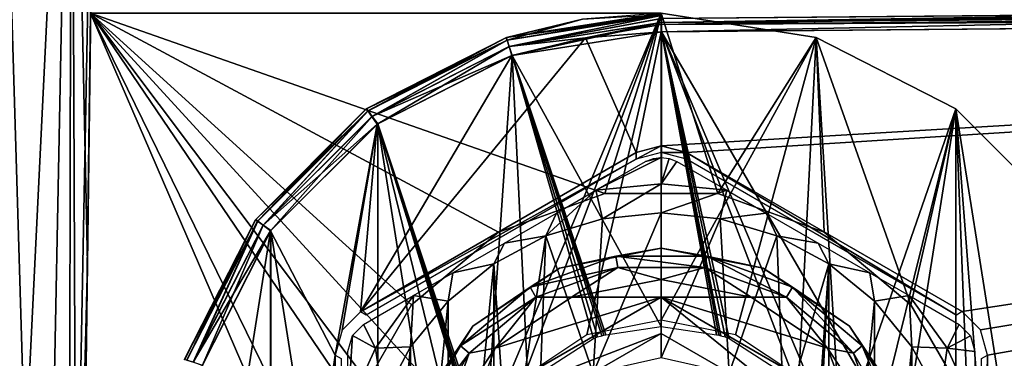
# Model space of a CAD drawing. Header units: millimetres. Extents: x -55 to 125, y -37 to 29.
# Tile 41 of 74: x 53.76 to 69.47, y -1.51 to 3.89. Entities that reach past the tile are written whole.
import ezdxf

# ---------------------------------------------------------------- set-up
doc = ezdxf.new("R2010")
doc.units = ezdxf.units.MM
doc.header["$LTSCALE"] = 33.374815
for name, color, linetype in [('12', 7, 'CONTINUOUS'), ('13', 7, 'CONTINUOUS'), ('133', 7, 'CONTINUOUS'), ('134', 7, 'CONTINUOUS'), ('14', 7, 'CONTINUOUS'), ('16', 7, 'CONTINUOUS'), ('228', 7, 'CONTINUOUS'), ('23', 7, 'CONTINUOUS'), ('230', 7, 'CONTINUOUS'), ('231', 7, 'CONTINUOUS'), ('24', 7, 'CONTINUOUS'), ('247', 7, 'CONTINUOUS'), ('248', 7, 'CONTINUOUS'), ('25', 7, 'CONTINUOUS'), ('252', 7, 'CONTINUOUS'), ('254', 7, 'CONTINUOUS'), ('256', 7, 'CONTINUOUS'), ('257', 7, 'CONTINUOUS'), ('264', 7, 'CONTINUOUS'), ('265', 7, 'CONTINUOUS'), ('267', 7, 'CONTINUOUS'), ('268', 7, 'CONTINUOUS'), ('269', 7, 'CONTINUOUS'), ('71', 7, 'CONTINUOUS'), ('73', 7, 'CONTINUOUS'), ('82', 7, 'CONTINUOUS'), ('85', 7, 'CONTINUOUS'), ('86', 7, 'CONTINUOUS'), ('87', 7, 'CONTINUOUS'), ('89', 7, 'CONTINUOUS')]:
    doc.layers.add(name, color=color, linetype=linetype)

msp = doc.modelspace()

# ---------------------------------------------------------------- linework, layer by layer
at = {"layer": '12', "color": 250, "linetype": 'Continuous', "true_color": 0x2f3335}
for points in [[(54.686, -12), (54.895, 4), (60.9, -4), (54.686, -12)], [(54.895, 4), (64, 4), (61.136, -2.814), (54.895, 4)], [(60.9, -4), (54.895, 4), (61.136, -2.814), (60.9, -4)], [(61.136, -2.814), (64, 4), (61.808, -1.808), (61.136, -2.814)], [(61.808, -1.808), (64, 4), (62.814, -1.136), (61.808, -1.808)], [(62.814, -1.136), (64, 4), (64, -0.9), (62.814, -1.136)], [(64, 4), (66.472, 3.608), (64, -0.9), (64, 4)], [(64, -0.9), (66.472, 3.608), (65.186, -1.136), (64, -0.9)], [(65.186, -1.136), (66.472, 3.608), (66.192, -1.808), (65.186, -1.136)], [(66.192, -1.808), (66.472, 3.608), (66.864, -2.814), (66.192, -1.808)], [(66.472, 3.608), (68.702, 2.472), (66.864, -2.814), (66.472, 3.608)], [(68.702, -10.472), (66.472, -11.608), (68.702, 2.472), (68.702, -10.472)], [(68.702, 2.472), (66.472, -11.608), (67.1, -4), (68.702, 2.472)], [(66.864, -2.814), (68.702, 2.472), (67.1, -4), (66.864, -2.814)], [(70.472, 0.702), (68.702, -10.472), (68.702, 2.472), (70.472, 0.702)], [(70.472, -8.702), (68.702, -10.472), (70.472, 0.702), (70.472, -8.702)]]:
    msp.add_3dface(points, dxfattribs=at)
at = {"layer": '13', "color": 250, "linetype": 'Continuous', "true_color": 0x2f3335}
for points in [[(54.895, 4, 13), (54.686, -12, 13), (59.114, -5.779, 13), (54.895, 4, 13)], [(60.017, -0.658, 13), (54.895, 4, 13), (59.114, -2.221, 13), (60.017, -0.658, 13)], [(64, 4, 13), (54.895, 4, 13), (63.097, 1.121, 13), (64, 4, 13)], [(58.8, -4, 13), (54.895, 4, 13), (59.114, -5.779, 13), (58.8, -4, 13)], [(54.895, 4, 13), (58.8, -4, 13), (59.114, -2.221, 13), (54.895, 4, 13)], [(63.097, 1.121, 13), (54.895, 4, 13), (61.4, 0.503, 13), (63.097, 1.121, 13)], [(61.4, 0.503, 13), (54.895, 4, 13), (60.017, -0.658, 13), (61.4, 0.503, 13)], [(64.903, 1.121, 13), (64, 4, 13), (63.097, 1.121, 13), (64.903, 1.121, 13)], [(66.472, 3.608, 13), (64, 4, 13), (64.903, 1.121, 13), (66.472, 3.608, 13)], [(66.6, 0.503, 13), (66.472, 3.608, 13), (64.903, 1.121, 13), (66.6, 0.503, 13)], [(67.983, -0.658, 13), (66.472, 3.608, 13), (66.6, 0.503, 13), (67.983, -0.658, 13)], [(68.702, 2.472, 13), (66.472, 3.608, 13), (67.983, -0.658, 13), (68.702, 2.472, 13)], [(68.886, -2.221, 13), (68.702, 2.472, 13), (67.983, -0.658, 13), (68.886, -2.221, 13)], [(70.472, -8.702, 13), (68.702, 2.472, 13), (69.2, -4, 13), (70.472, -8.702, 13)], [(70.472, 0.702, 13), (68.702, 2.472, 13), (70.472, -8.702, 13), (70.472, 0.702, 13)], [(69.2, -4, 13), (68.702, 2.472, 13), (68.886, -2.221, 13), (69.2, -4, 13)]]:
    msp.add_3dface(points, dxfattribs=at)
at = {"layer": '133', "color": 250, "linetype": 'Continuous', "true_color": 0x2f3335}
for points in [[(63.998, 3.912, -12.598), (100, 4.226, -12.912), (63.998, 3.85, -12.646), (63.998, 3.912, -12.598)], [(100, 4.226, -12.912), (100, 4.129, -12.977), (63.998, 3.85, -12.646), (100, 4.226, -12.912)], [(63.998, 3.85, -12.646), (100, 4.129, -12.977), (63.998, 3.815, -12.663), (63.998, 3.85, -12.646)], [(100, 4.129, -12.977), (100, 4.014, -13), (63.998, 3.815, -12.663), (100, 4.129, -12.977)], [(100, 4.014, -13), (63.999, 3.7, -12.686), (63.998, 3.815, -12.663), (100, 4.014, -13)]]:
    msp.add_3dface(points, dxfattribs=at)
at = {"layer": '134', "color": 250, "linetype": 'Continuous', "true_color": 0x2f3335}
for points in [[(62.742, 3.901, -12.375), (63.999, 3.977, -12.501), (61.539, 3.57, -12.514), (62.742, 3.901, -12.375)], [(63.999, 3.977, -12.501), (63.999, 3.96, -12.536), (61.539, 3.57, -12.514), (63.999, 3.977, -12.501)], [(63.999, 3.96, -12.536), (61.572, 3.466, -12.624), (61.539, 3.57, -12.514), (63.999, 3.96, -12.536)], [(63.999, 3.96, -12.536), (63.998, 3.912, -12.598), (61.572, 3.466, -12.624), (63.999, 3.96, -12.536)], [(61.522, 3.606, -12.365), (62.742, 3.901, -12.375), (61.539, 3.57, -12.514), (61.522, 3.606, -12.365)], [(63.998, 3.912, -12.598), (63.998, 3.85, -12.646), (61.572, 3.466, -12.624), (63.998, 3.912, -12.598)], [(63.998, 3.85, -12.646), (62.788, 3.604, -12.675), (61.572, 3.466, -12.624), (63.998, 3.85, -12.646)], [(62.788, 3.604, -12.675), (63.998, 3.85, -12.646), (63.998, 3.815, -12.663), (62.788, 3.604, -12.675)], [(63.999, 3.7, -12.686), (62.788, 3.604, -12.675), (63.998, 3.815, -12.663), (63.999, 3.7, -12.686)], [(59.293, 2.469, -12.346), (61.522, 3.606, -12.365), (59.32, 2.44, -12.495), (59.293, 2.469, -12.346)], [(61.522, 3.606, -12.365), (61.539, 3.57, -12.514), (59.32, 2.44, -12.495), (61.522, 3.606, -12.365)], [(61.539, 3.57, -12.514), (59.384, 2.351, -12.605), (59.32, 2.44, -12.495), (61.539, 3.57, -12.514)], [(61.572, 3.466, -12.624), (59.384, 2.351, -12.605), (61.539, 3.57, -12.514), (61.572, 3.466, -12.624)], [(61.572, 3.466, -12.624), (61.613, 3.321, -12.665), (59.384, 2.351, -12.605), (61.572, 3.466, -12.624)], [(62.788, 3.604, -12.675), (61.613, 3.321, -12.665), (61.572, 3.466, -12.624), (62.788, 3.604, -12.675)], [(61.613, 3.321, -12.665), (59.467, 2.227, -12.646), (59.384, 2.351, -12.605), (61.613, 3.321, -12.665)], [(57.525, 0.698, -12.331), (59.293, 2.469, -12.346), (57.559, 0.679, -12.479), (57.525, 0.698, -12.331)], [(59.293, 2.469, -12.346), (59.32, 2.44, -12.495), (57.559, 0.679, -12.479), (59.293, 2.469, -12.346)], [(59.32, 2.44, -12.495), (57.647, 0.614, -12.59), (57.559, 0.679, -12.479), (59.32, 2.44, -12.495)], [(59.384, 2.351, -12.605), (57.647, 0.614, -12.59), (59.32, 2.44, -12.495), (59.384, 2.351, -12.605)], [(59.384, 2.351, -12.605), (59.467, 2.227, -12.646), (57.647, 0.614, -12.59), (59.384, 2.351, -12.605)], [(59.467, 2.227, -12.646), (57.765, 0.522, -12.631), (57.647, 0.614, -12.59), (59.467, 2.227, -12.646)], [(56.39, -1.532, -12.322), (57.525, 0.698, -12.331), (56.428, -1.54, -12.47), (56.39, -1.532, -12.322)], [(57.525, 0.698, -12.331), (57.559, 0.679, -12.479), (56.428, -1.54, -12.47), (57.525, 0.698, -12.331)], [(57.559, 0.679, -12.479), (56.532, -1.574, -12.58), (56.428, -1.54, -12.47), (57.559, 0.679, -12.479)], [(57.647, 0.614, -12.59), (56.532, -1.574, -12.58), (57.559, 0.679, -12.479), (57.647, 0.614, -12.59)], [(57.647, 0.614, -12.59), (57.765, 0.522, -12.631), (56.532, -1.574, -12.58), (57.647, 0.614, -12.59)], [(57.765, 0.522, -12.631), (56.673, -1.624, -12.622), (56.532, -1.574, -12.58), (57.765, 0.522, -12.631)]]:
    msp.add_3dface(points, dxfattribs=at)
at = {"layer": '14', "color": 250, "linetype": 'Continuous', "true_color": 0x2f3335}
for points in [[(64, 4), (64, 4, 13), (66.472, 3.608, 13), (64, 4)], [(66.472, 3.608), (64, 4), (66.472, 3.608, 13), (66.472, 3.608)], [(66.472, 3.608), (66.472, 3.608, 13), (68.702, 2.472, 13), (66.472, 3.608)], [(68.702, 2.472), (66.472, 3.608), (68.702, 2.472, 13), (68.702, 2.472)], [(68.702, 2.472), (68.702, 2.472, 13), (70.472, 0.702, 13), (68.702, 2.472)], [(70.472, 0.702), (68.702, 2.472), (70.472, 0.702, 13), (70.472, 0.702)]]:
    msp.add_3dface(points, dxfattribs=at)
at = {"layer": '16', "color": 250, "linetype": 'Continuous', "true_color": 0x2f3335}
for points in [[(63.097, 1.121, 6.75), (61.4, 0.503, 13), (61.4, 0.503, 6.75), (63.097, 1.121, 6.75)], [(63.097, 1.121, 13), (61.4, 0.503, 13), (63.097, 1.121, 6.75), (63.097, 1.121, 13)], [(64.903, 1.121, 6.75), (63.097, 1.121, 13), (63.097, 1.121, 6.75), (64.903, 1.121, 6.75)], [(64.903, 1.121, 13), (63.097, 1.121, 13), (64.903, 1.121, 6.75), (64.903, 1.121, 13)], [(66.6, 0.503, 6.75), (64.903, 1.121, 13), (64.903, 1.121, 6.75), (66.6, 0.503, 6.75)], [(66.6, 0.503, 13), (64.903, 1.121, 13), (66.6, 0.503, 6.75), (66.6, 0.503, 13)], [(61.4, 0.503, 6.75), (60.017, -0.658, 13), (60.017, -0.658, 6.75), (61.4, 0.503, 6.75)], [(61.4, 0.503, 13), (60.017, -0.658, 13), (61.4, 0.503, 6.75), (61.4, 0.503, 13)], [(67.983, -0.658, 6.75), (66.6, 0.503, 13), (66.6, 0.503, 6.75), (67.983, -0.658, 6.75)], [(67.983, -0.658, 13), (66.6, 0.503, 13), (67.983, -0.658, 6.75), (67.983, -0.658, 13)], [(60.017, -0.658, 6.75), (59.114, -2.221, 13), (59.114, -2.221, 6.75), (60.017, -0.658, 6.75)], [(60.017, -0.658, 13), (59.114, -2.221, 13), (60.017, -0.658, 6.75), (60.017, -0.658, 13)], [(68.886, -2.221, 6.75), (67.983, -0.658, 13), (67.983, -0.658, 6.75), (68.886, -2.221, 6.75)], [(68.886, -2.221, 13), (67.983, -0.658, 13), (68.886, -2.221, 6.75), (68.886, -2.221, 13)]]:
    msp.add_3dface(points, dxfattribs=at)
at = {"layer": '228', "color": 250, "linetype": 'Continuous', "true_color": 0x2f3335}
for points in [[(72.998, -11.779, -0.5), (72.998, 3.779, -0.5), (64.001, 3.7, -0.5), (72.998, -11.779, -0.5)], [(61.622, 3.324, -0.5), (64, -1, -0.5), (64.001, 3.7, -0.5), (61.622, 3.324, -0.5)], [(64, -1, -0.5), (64.883, -1.133, -0.5), (64.001, 3.7, -0.5), (64, -1, -0.5)], [(64.883, -1.133, -0.5), (64.916, -1.142, -0.5), (64.001, 3.7, -0.5), (64.883, -1.133, -0.5)], [(64.916, -1.142, -0.5), (64.95, -1.151, -0.5), (64.001, 3.7, -0.5), (64.916, -1.142, -0.5)], [(64.95, -1.151, -0.5), (65.017, -1.169, -0.5), (64.001, 3.7, -0.5), (64.95, -1.151, -0.5)], [(65.017, -1.169, -0.5), (65.083, -1.192, -0.5), (64.001, 3.7, -0.5), (65.017, -1.169, -0.5)], [(65.083, -1.192, -0.5), (66.128, -1.872, -0.5), (64.001, 3.7, -0.5), (65.083, -1.192, -0.5)], [(66.808, -2.917, -0.5), (72.998, -11.779, -0.5), (64.001, 3.7, -0.5), (66.808, -2.917, -0.5)], [(66.128, -1.872, -0.5), (66.808, -2.917, -0.5), (64.001, 3.7, -0.5), (66.128, -1.872, -0.5)], [(59.476, 2.231, -0.5), (61.192, -2.917, -0.5), (61.622, 3.324, -0.5), (59.476, 2.231, -0.5)], [(61.192, -2.917, -0.5), (61.872, -1.872, -0.5), (61.622, 3.324, -0.5), (61.192, -2.917, -0.5)], [(61.872, -1.872, -0.5), (62.917, -1.192, -0.5), (61.622, 3.324, -0.5), (61.872, -1.872, -0.5)], [(62.917, -1.192, -0.5), (62.983, -1.169, -0.5), (61.622, 3.324, -0.5), (62.917, -1.192, -0.5)], [(62.983, -1.169, -0.5), (63.05, -1.151, -0.5), (61.622, 3.324, -0.5), (62.983, -1.169, -0.5)], [(63.05, -1.151, -0.5), (63.084, -1.142, -0.5), (61.622, 3.324, -0.5), (63.05, -1.151, -0.5)], [(63.084, -1.142, -0.5), (63.117, -1.133, -0.5), (61.622, 3.324, -0.5), (63.084, -1.142, -0.5)], [(63.117, -1.133, -0.5), (64, -1, -0.5), (61.622, 3.324, -0.5), (63.117, -1.133, -0.5)], [(57.772, 0.528, -0.5), (59.47, -10.227, -0.5), (59.476, 2.231, -0.5), (57.772, 0.528, -0.5)], [(59.47, -10.227, -0.5), (61.616, -11.322, -0.5), (59.476, 2.231, -0.5), (59.47, -10.227, -0.5)], [(61.133, -3.117, -0.5), (61.142, -3.084, -0.5), (59.476, 2.231, -0.5), (61.133, -3.117, -0.5)], [(61.142, -3.084, -0.5), (61.151, -3.05, -0.5), (59.476, 2.231, -0.5), (61.142, -3.084, -0.5)], [(61.151, -3.05, -0.5), (61.169, -2.983, -0.5), (59.476, 2.231, -0.5), (61.151, -3.05, -0.5)], [(61.169, -2.983, -0.5), (61.192, -2.917, -0.5), (59.476, 2.231, -0.5), (61.169, -2.983, -0.5)], [(61, -4, -0.5), (61.133, -3.117, -0.5), (59.476, 2.231, -0.5), (61, -4, -0.5)], [(61.616, -11.322, -0.5), (61, -4, -0.5), (59.476, 2.231, -0.5), (61.616, -11.322, -0.5)], [(56.678, -1.618, -0.5), (57.768, -8.522, -0.5), (57.772, 0.528, -0.5), (56.678, -1.618, -0.5)], [(57.768, -8.522, -0.5), (59.47, -10.227, -0.5), (57.772, 0.528, -0.5), (57.768, -8.522, -0.5)]]:
    msp.add_3dface(points, dxfattribs=at)
at = {"layer": '23', "color": 250, "linetype": 'Continuous', "true_color": 0x2f3335}
for points in [[(53.412, -12, -48.305), (53.392, 12, -49), (54.591, 12, -46.106), (53.412, -12, -48.305)], [(54.114, -12, -46.611), (53.412, -12, -48.305), (54.591, 12, -46.106), (54.114, -12, -46.611)], [(54.542, -12, -44.828), (54.114, -12, -46.611), (54.591, 12, -46.106), (54.542, -12, -44.828)], [(54.542, -12, -44.828), (54.591, 12, -46.106), (55, 12, -43), (54.542, -12, -44.828)], [(54.542, -12, -44.828), (55, 12, -43), (54.843, 0, -43), (54.542, -12, -44.828)], [(54.686, -12, -43), (54.542, -12, -44.828), (54.843, 0, -43), (54.686, -12, -43)]]:
    msp.add_3dface(points, dxfattribs=at)
at = {"layer": '230', "color": 250, "linetype": 'Continuous', "true_color": 0x2f3335}
for points in [[(64, 4, -0.8), (61.529, 3.609, -0.8), (64, 3.977, -0.685), (64, 4, -0.8)], [(61.529, 3.609, -0.8), (64, 3.96, -0.65), (64, 3.977, -0.685), (61.529, 3.609, -0.8)], [(61.529, 3.609, -0.8), (61.541, 3.57, -0.65), (64, 3.96, -0.65), (61.529, 3.609, -0.8)], [(61.541, 3.57, -0.65), (61.575, 3.466, -0.54), (64, 3.96, -0.65), (61.541, 3.57, -0.65)], [(64, 3.96, -0.65), (61.575, 3.466, -0.54), (64.001, 3.912, -0.588), (64, 3.96, -0.65)], [(61.575, 3.466, -0.54), (64.001, 3.85, -0.54), (64.001, 3.912, -0.588), (61.575, 3.466, -0.54)], [(61.575, 3.466, -0.54), (61.622, 3.324, -0.5), (64.001, 3.85, -0.54), (61.575, 3.466, -0.54)], [(61.622, 3.324, -0.5), (64.001, 3.7, -0.5), (64.001, 3.85, -0.54), (61.622, 3.324, -0.5)], [(64.001, 3.85, -0.54), (64.001, 3.7, -0.5), (64.001, 3.815, -0.523), (64.001, 3.85, -0.54)], [(61.529, 3.609, -0.8), (59.299, 2.473, -0.8), (61.541, 3.57, -0.65), (61.529, 3.609, -0.8)], [(59.299, 2.473, -0.8), (59.322, 2.44, -0.65), (61.541, 3.57, -0.65), (59.299, 2.473, -0.8)], [(59.322, 2.44, -0.65), (59.386, 2.351, -0.54), (61.541, 3.57, -0.65), (59.322, 2.44, -0.65)], [(59.386, 2.351, -0.54), (61.575, 3.466, -0.54), (61.541, 3.57, -0.65), (59.386, 2.351, -0.54)], [(59.386, 2.351, -0.54), (59.476, 2.231, -0.5), (61.575, 3.466, -0.54), (59.386, 2.351, -0.54)], [(59.476, 2.231, -0.5), (61.622, 3.324, -0.5), (61.575, 3.466, -0.54), (59.476, 2.231, -0.5)], [(59.299, 2.473, -0.8), (57.529, 0.704, -0.8), (59.322, 2.44, -0.65), (59.299, 2.473, -0.8)], [(57.529, 0.704, -0.8), (57.561, 0.679, -0.65), (59.322, 2.44, -0.65), (57.529, 0.704, -0.8)], [(57.561, 0.679, -0.65), (57.649, 0.615, -0.54), (59.322, 2.44, -0.65), (57.561, 0.679, -0.65)], [(57.649, 0.615, -0.54), (59.386, 2.351, -0.54), (59.322, 2.44, -0.65), (57.649, 0.615, -0.54)], [(57.649, 0.615, -0.54), (57.772, 0.528, -0.5), (59.386, 2.351, -0.54), (57.649, 0.615, -0.54)], [(57.772, 0.528, -0.5), (59.476, 2.231, -0.5), (59.386, 2.351, -0.54), (57.772, 0.528, -0.5)], [(57.529, 0.704, -0.8), (56.392, -1.525, -0.8), (57.561, 0.679, -0.65), (57.529, 0.704, -0.8)], [(56.392, -1.525, -0.8), (56.43, -1.54, -0.65), (57.561, 0.679, -0.65), (56.392, -1.525, -0.8)], [(56.43, -1.54, -0.65), (56.534, -1.574, -0.54), (57.561, 0.679, -0.65), (56.43, -1.54, -0.65)], [(56.534, -1.574, -0.54), (57.649, 0.615, -0.54), (57.561, 0.679, -0.65), (56.534, -1.574, -0.54)], [(56.534, -1.574, -0.54), (56.678, -1.618, -0.5), (57.649, 0.615, -0.54), (56.534, -1.574, -0.54)], [(56.678, -1.618, -0.5), (57.772, 0.528, -0.5), (57.649, 0.615, -0.54), (56.678, -1.618, -0.5)]]:
    msp.add_3dface(points, dxfattribs=at)
at = {"layer": '231', "color": 250, "linetype": 'Continuous', "true_color": 0x2f3335}
for points in [[(72.996, 3.991, -0.588), (64.001, 3.815, -0.523), (72.997, 3.893, -0.523), (72.996, 3.991, -0.588)], [(64.001, 3.912, -0.588), (64.001, 3.85, -0.54), (72.996, 3.991, -0.588), (64.001, 3.912, -0.588)], [(64.001, 3.85, -0.54), (64.001, 3.815, -0.523), (72.996, 3.991, -0.588), (64.001, 3.85, -0.54)], [(64.001, 3.815, -0.523), (64.001, 3.7, -0.5), (72.997, 3.893, -0.523), (64.001, 3.815, -0.523)], [(64.001, 3.7, -0.5), (72.998, 3.779, -0.5), (72.997, 3.893, -0.523), (64.001, 3.7, -0.5)]]:
    msp.add_3dface(points, dxfattribs=at)
at = {"layer": '24', "color": 250, "linetype": 'Continuous', "true_color": 0x2f3335}
for points in [[(55, 12, 43), (54.686, -12, 13), (54.895, 4, 13), (55, 12, 43)], [(54.686, -12, 13), (55, 12, 43), (54.843, 0, 43), (54.686, -12, 13)], [(55, 12, 43), (54.895, 4), (54.843, 0, -43), (55, 12, 43)], [(55, 12, -43), (55, 12, 43), (54.843, 0, -43), (55, 12, -43)], [(54.895, 4), (54.686, -12, -43), (54.843, 0, -43), (54.895, 4)], [(54.686, -12), (54.686, -12, -43), (54.895, 4), (54.686, -12)], [(54.686, -12, 43), (54.686, -12, 13), (54.843, 0, 43), (54.686, -12, 43)]]:
    msp.add_3dface(points, dxfattribs=at)
at = {"layer": '247', "color": 250, "linetype": 'Continuous', "true_color": 0x2f3335}
for points in [[(62.374, -0.074, 11.25), (64, 0.25, 11.25), (62.374, -0.074, 6.75), (62.374, -0.074, 11.25)], [(62.374, -0.074, 6.75), (64, 0.25, 11.25), (64, 0.25, 6.75), (62.374, -0.074, 6.75)], [(64, 0.25, 11.25), (65.626, -0.074, 11.25), (64, 0.25, 6.75), (64, 0.25, 11.25)], [(64, 0.25, 6.75), (65.626, -0.074, 11.25), (65.626, -0.074, 6.75), (64, 0.25, 6.75)], [(60.995, -0.995, 11.25), (62.374, -0.074, 11.25), (60.995, -0.995, 6.75), (60.995, -0.995, 11.25)], [(60.995, -0.995, 6.75), (62.374, -0.074, 11.25), (62.374, -0.074, 6.75), (60.995, -0.995, 6.75)], [(65.626, -0.074, 6.75), (67.005, -0.995, 11.25), (67.005, -0.995, 6.75), (65.626, -0.074, 6.75)], [(65.626, -0.074, 11.25), (67.005, -0.995, 11.25), (65.626, -0.074, 6.75), (65.626, -0.074, 11.25)], [(60.074, -2.374, 6.75), (60.995, -0.995, 11.25), (60.995, -0.995, 6.75), (60.074, -2.374, 6.75)], [(60.074, -2.374, 11.25), (60.995, -0.995, 11.25), (60.074, -2.374, 6.75), (60.074, -2.374, 11.25)], [(67.005, -0.995, 11.25), (67.926, -2.374, 11.25), (67.005, -0.995, 6.75), (67.005, -0.995, 11.25)], [(67.005, -0.995, 6.75), (67.926, -2.374, 11.25), (67.926, -2.374, 6.75), (67.005, -0.995, 6.75)]]:
    msp.add_3dface(points, dxfattribs=at)
at = {"layer": '248', "color": 250, "linetype": 'Continuous', "true_color": 0x2f3335}
for points in [[(62.565, -0.535, 11.75), (64, -0.535, 11.75), (64, -0.25, 11.75), (62.565, -0.535, 11.75)], [(65.435, -0.535, 11.75), (64, -0.25, 11.75), (64, -0.535, 11.75), (65.435, -0.535, 11.75)], [(64, -0.536, 11.75), (61.348, -1.348, 11.75), (61, -2.268, 11.75), (64, -0.536, 11.75)], [(62.565, -0.535, 11.75), (61.348, -1.348, 11.75), (64, -0.536, 11.75), (62.565, -0.535, 11.75)], [(62.565, -0.535, 11.75), (64, -0.536, 11.75), (64, -0.535, 11.75), (62.565, -0.535, 11.75)], [(66.652, -1.348, 11.75), (65.435, -0.535, 11.75), (64, -0.536, 11.75), (66.652, -1.348, 11.75)], [(65.435, -0.535, 11.75), (64, -0.535, 11.75), (64, -0.536, 11.75), (65.435, -0.535, 11.75)], [(67, -2.268, 11.75), (66.652, -1.348, 11.75), (64, -0.536, 11.75), (67, -2.268, 11.75)], [(61.348, -1.348, 11.75), (60.535, -2.565, 11.75), (61, -2.268, 11.75), (61.348, -1.348, 11.75)], [(67.465, -2.565, 11.75), (66.652, -1.348, 11.75), (67, -2.268, 11.75), (67.465, -2.565, 11.75)]]:
    msp.add_3dface(points, dxfattribs=at)
at = {"layer": '25', "color": 250, "linetype": 'Continuous', "true_color": 0x2f3335}
for points in [[(53.412, -12, 48.305), (54.114, -12, 46.611), (53.392, 12, 49), (53.412, -12, 48.305)], [(54.114, -12, 46.611), (54.591, 12, 46.106), (53.392, 12, 49), (54.114, -12, 46.611)], [(54.114, -12, 46.611), (54.542, -12, 44.828), (54.591, 12, 46.106), (54.114, -12, 46.611)], [(54.542, -12, 44.828), (54.686, -12, 43), (54.591, 12, 46.106), (54.542, -12, 44.828)], [(55, 12, 43), (54.591, 12, 46.106), (54.843, 0, 43), (55, 12, 43)], [(54.591, 12, 46.106), (54.686, -12, 43), (54.843, 0, 43), (54.591, 12, 46.106)]]:
    msp.add_3dface(points, dxfattribs=at)
at = {"layer": '252', "color": 250, "linetype": 'Continuous', "true_color": 0x2f3335}
for points in [[(64, 0.25, 11.25), (62.374, -0.074, 11.25), (63.274, 0.12, 11.5), (64, 0.25, 11.25)], [(64, 0.25, 11.25), (63.274, 0.12, 11.5), (64.726, 0.12, 11.5), (64, 0.25, 11.25)], [(65.626, -0.074, 11.25), (64, 0.25, 11.25), (64.726, 0.12, 11.5), (65.626, -0.074, 11.25)], [(61.908, -0.377, 11.5), (63.305, -0.061, 11.683), (63.274, 0.12, 11.5), (61.908, -0.377, 11.5)], [(62.374, -0.074, 11.25), (61.908, -0.377, 11.5), (63.274, 0.12, 11.5), (62.374, -0.074, 11.25)], [(63.305, -0.061, 11.683), (64.695, -0.061, 11.683), (63.274, 0.12, 11.5), (63.305, -0.061, 11.683)], [(63.274, 0.12, 11.5), (64.695, -0.061, 11.683), (64.726, 0.12, 11.5), (63.274, 0.12, 11.5)], [(64.695, -0.061, 11.683), (66, -0.536, 11.683), (64.726, 0.12, 11.5), (64.695, -0.061, 11.683)], [(64.726, 0.12, 11.5), (66, -0.536, 11.683), (66.092, -0.377, 11.5), (64.726, 0.12, 11.5)], [(65.626, -0.074, 11.25), (64.726, 0.12, 11.5), (66.092, -0.377, 11.5), (65.626, -0.074, 11.25)], [(62.374, -0.074, 11.25), (60.995, -0.995, 11.25), (61.908, -0.377, 11.5), (62.374, -0.074, 11.25)], [(62, -0.536, 11.683), (63.305, -0.061, 11.683), (61.908, -0.377, 11.5), (62, -0.536, 11.683)], [(62, -0.536, 11.683), (62.565, -0.535, 11.75), (63.305, -0.061, 11.683), (62, -0.536, 11.683)], [(62.565, -0.535, 11.75), (64, -0.25, 11.75), (63.305, -0.061, 11.683), (62.565, -0.535, 11.75)], [(63.305, -0.061, 11.683), (64, -0.25, 11.75), (64.695, -0.061, 11.683), (63.305, -0.061, 11.683)], [(64, -0.25, 11.75), (65.435, -0.535, 11.75), (64.695, -0.061, 11.683), (64, -0.25, 11.75)], [(64.695, -0.061, 11.683), (65.435, -0.535, 11.75), (66, -0.536, 11.683), (64.695, -0.061, 11.683)], [(67.005, -0.995, 11.25), (65.626, -0.074, 11.25), (66.092, -0.377, 11.5), (67.005, -0.995, 11.25)], [(60.796, -1.311, 11.5), (62, -0.536, 11.683), (61.908, -0.377, 11.5), (60.796, -1.311, 11.5)], [(60.995, -0.995, 11.25), (60.796, -1.311, 11.5), (61.908, -0.377, 11.5), (60.995, -0.995, 11.25)], [(66, -0.536, 11.683), (67.064, -1.429, 11.683), (66.092, -0.377, 11.5), (66, -0.536, 11.683)], [(66.092, -0.377, 11.5), (67.064, -1.429, 11.683), (67.204, -1.311, 11.5), (66.092, -0.377, 11.5)], [(67.005, -0.995, 11.25), (66.092, -0.377, 11.5), (67.204, -1.311, 11.5), (67.005, -0.995, 11.25)], [(60.936, -1.429, 11.683), (62, -0.536, 11.683), (60.796, -1.311, 11.5), (60.936, -1.429, 11.683)], [(60.936, -1.429, 11.683), (61.348, -1.348, 11.75), (62, -0.536, 11.683), (60.936, -1.429, 11.683)], [(61.348, -1.348, 11.75), (62.565, -0.535, 11.75), (62, -0.536, 11.683), (61.348, -1.348, 11.75)], [(65.435, -0.535, 11.75), (66.652, -1.348, 11.75), (66, -0.536, 11.683), (65.435, -0.535, 11.75)], [(66, -0.536, 11.683), (66.652, -1.348, 11.75), (67.064, -1.429, 11.683), (66, -0.536, 11.683)], [(60.995, -0.995, 11.25), (60.074, -2.374, 11.25), (60.796, -1.311, 11.5), (60.995, -0.995, 11.25)], [(67.926, -2.374, 11.25), (67.005, -0.995, 11.25), (67.204, -1.311, 11.5), (67.926, -2.374, 11.25)], [(60.069, -2.569, 11.5), (60.936, -1.429, 11.683), (60.796, -1.311, 11.5), (60.069, -2.569, 11.5)], [(60.074, -2.374, 11.25), (60.069, -2.569, 11.5), (60.796, -1.311, 11.5), (60.074, -2.374, 11.25)], [(60.535, -2.565, 11.75), (61.348, -1.348, 11.75), (60.936, -1.429, 11.683), (60.535, -2.565, 11.75)], [(66.652, -1.348, 11.75), (67.465, -2.565, 11.75), (67.064, -1.429, 11.683), (66.652, -1.348, 11.75)], [(67.064, -1.429, 11.683), (67.759, -2.632, 11.683), (67.204, -1.311, 11.5), (67.064, -1.429, 11.683)], [(67.204, -1.311, 11.5), (67.759, -2.632, 11.683), (67.931, -2.569, 11.5), (67.204, -1.311, 11.5)], [(67.926, -2.374, 11.25), (67.204, -1.311, 11.5), (67.931, -2.569, 11.5), (67.926, -2.374, 11.25)], [(60.241, -2.632, 11.683), (60.936, -1.429, 11.683), (60.069, -2.569, 11.5), (60.241, -2.632, 11.683)], [(60.241, -2.632, 11.683), (60.535, -2.565, 11.75), (60.936, -1.429, 11.683), (60.241, -2.632, 11.683)], [(67.064, -1.429, 11.683), (67.465, -2.565, 11.75), (67.759, -2.632, 11.683), (67.064, -1.429, 11.683)]]:
    msp.add_3dface(points, dxfattribs=at)
at = {"layer": '254', "color": 250, "linetype": 'Continuous', "true_color": 0x2f3335}
msp.add_3dface([(61.5, -2.557, 8.75), (66.5, -2.557, 8.75), (64, -1.113, 8.75), (61.5, -2.557, 8.75)], dxfattribs=at)
at = {"layer": '256', "color": 250, "linetype": 'Continuous', "true_color": 0x2f3335}
for points in [[(66.5, -2.557, 8.75), (66.5, -2.557, 11.25), (64, -1.113, 11.25), (66.5, -2.557, 8.75)], [(64, -1.113, 8.75), (66.5, -2.557, 8.75), (64, -1.113, 11.25), (64, -1.113, 8.75)]]:
    msp.add_3dface(points, dxfattribs=at)
at = {"layer": '257', "color": 250, "linetype": 'Continuous', "true_color": 0x2f3335}
for points in [[(64, -1.113, 8.75), (64, -1.113, 11.25), (61.5, -2.557, 11.25), (64, -1.113, 8.75)], [(61.5, -2.557, 8.75), (64, -1.113, 8.75), (61.5, -2.557, 11.25), (61.5, -2.557, 8.75)]]:
    msp.add_3dface(points, dxfattribs=at)
at = {"layer": '264', "color": 250, "linetype": 'Continuous', "true_color": 0x2f3335}
for points in [[(66.5, -2.557, 11.25), (64, -0.536, 11.75), (64, -1.113, 11.25), (66.5, -2.557, 11.25)], [(67, -2.268, 11.75), (64, -0.536, 11.75), (66.5, -2.557, 11.25), (67, -2.268, 11.75)]]:
    msp.add_3dface(points, dxfattribs=at)
at = {"layer": '265', "color": 250, "linetype": 'Continuous', "true_color": 0x2f3335}
for points in [[(64, -0.536, 11.75), (61, -2.268, 11.75), (64, -1.113, 11.25), (64, -0.536, 11.75)], [(64, -1.113, 11.25), (61, -2.268, 11.75), (61.5, -2.557, 11.25), (64, -1.113, 11.25)]]:
    msp.add_3dface(points, dxfattribs=at)
at = {"layer": '267', "color": 7, "linetype": 'Continuous', "true_color": 0xe0f2ff}
for points in [[(64, 0.81, -12.3), (62.915, -1.748, -12.3), (63.061, 0.718, -12.3), (64, 0.81, -12.3)], [(64, -1.5, -12.3), (62.915, -1.748, -12.3), (64, 0.81, -12.3), (64, -1.5, -12.3)], [(64.939, 0.718, -12.3), (64, -1.5, -12.3), (64, 0.81, -12.3), (64.939, 0.718, -12.3)], [(63.061, 0.718, -12.3), (62.915, -1.748, -12.3), (62.159, 0.444, -12.3), (63.061, 0.718, -12.3)], [(65.085, -1.748, -12.3), (64, -1.5, -12.3), (64.939, 0.718, -12.3), (65.085, -1.748, -12.3)], [(65.841, 0.444, -12.3), (65.085, -1.748, -12.3), (64.939, 0.718, -12.3), (65.841, 0.444, -12.3)], [(62.159, 0.444, -12.3), (61.563, -3.444, -12.3), (61.328, 0, -12.3), (62.159, 0.444, -12.3)], [(62.045, -2.441, -12.3), (61.563, -3.444, -12.3), (62.159, 0.444, -12.3), (62.045, -2.441, -12.3)], [(62.915, -1.748, -12.3), (62.045, -2.441, -12.3), (62.159, 0.444, -12.3), (62.915, -1.748, -12.3)], [(65.955, -2.441, -12.3), (65.085, -1.748, -12.3), (65.841, 0.444, -12.3), (65.955, -2.441, -12.3)], [(66.672, 0, -12.3), (65.955, -2.441, -12.3), (65.841, 0.444, -12.3), (66.672, 0, -12.3)], [(60.599, -7.401, -12.3), (61.328, 0, -12.3), (61.328, -8, -12.3), (60.599, -7.401, -12.3)], [(60.599, -0.599, -12.3), (61.328, 0, -12.3), (60.599, -7.401, -12.3), (60.599, -0.599, -12.3)], [(61.328, 0, -12.3), (61.563, -3.444, -12.3), (61.328, -8, -12.3), (61.328, 0, -12.3)], [(66.437, -3.444, -12.3), (65.955, -2.441, -12.3), (66.672, 0, -12.3), (66.437, -3.444, -12.3)], [(66.672, -8, -12.3), (66.437, -4.556, -12.3), (66.672, 0, -12.3), (66.672, -8, -12.3)], [(66.437, -4.556, -12.3), (66.437, -3.444, -12.3), (66.672, 0, -12.3), (66.437, -4.556, -12.3)], [(67.401, -0.599, -12.3), (66.672, -8, -12.3), (66.672, 0, -12.3), (67.401, -0.599, -12.3)], [(60, -6.672, -12.3), (60.599, -0.599, -12.3), (60.599, -7.401, -12.3), (60, -6.672, -12.3)], [(60, -1.328, -12.3), (60.599, -0.599, -12.3), (60, -6.672, -12.3), (60, -1.328, -12.3)], [(67.401, -7.401, -12.3), (66.672, -8, -12.3), (67.401, -0.599, -12.3), (67.401, -7.401, -12.3)], [(68, -1.328, -12.3), (67.401, -7.401, -12.3), (67.401, -0.599, -12.3), (68, -1.328, -12.3)], [(59.556, -2.159, -12.3), (60, -1.328, -12.3), (59.556, -5.841, -12.3), (59.556, -2.159, -12.3)], [(59.556, -5.841, -12.3), (60, -1.328, -12.3), (60, -6.672, -12.3), (59.556, -5.841, -12.3)], [(68, -6.672, -12.3), (67.401, -7.401, -12.3), (68, -1.328, -12.3), (68, -6.672, -12.3)], [(68.444, -2.159, -12.3), (68, -6.672, -12.3), (68, -1.328, -12.3), (68.444, -2.159, -12.3)]]:
    msp.add_3dface(points, dxfattribs=at)
at = {"layer": '268', "color": 7, "linetype": 'Continuous', "true_color": 0xe0f2ff}
for points in [[(64, 1.696, -12.011), (62.956, 1.171, -12.226), (63.75, 1.629, -12.053), (64, 1.696, -12.011)], [(64, 1.277, -12.226), (62.956, 1.171, -12.226), (64, 1.696, -12.011), (64, 1.277, -12.226)], [(63.874, 1.68, -12.021), (64, 1.696, -12.011), (63.75, 1.629, -12.053), (63.874, 1.68, -12.021)], [(64, 1.277, -12.226), (63.061, 0.718, -12.3), (62.956, 1.171, -12.226), (64, 1.277, -12.226)], [(64, 0.81, -12.3), (63.061, 0.718, -12.3), (64, 1.277, -12.226), (64, 0.81, -12.3)], [(62.956, 1.171, -12.226), (62.159, 0.444, -12.3), (62.326, 0.807, -12.274), (62.956, 1.171, -12.226)], [(63.061, 0.718, -12.3), (62.159, 0.444, -12.3), (62.956, 1.171, -12.226), (63.061, 0.718, -12.3)], [(62.326, 0.807, -12.274), (62.159, 0.444, -12.3), (61.499, 0.329, -12.288), (62.326, 0.807, -12.274)], [(61.499, 0.329, -12.288), (61.328, 0, -12.3), (60.672, -0.148, -12.274), (61.499, 0.329, -12.288)], [(62.159, 0.444, -12.3), (61.328, 0, -12.3), (61.499, 0.329, -12.288), (62.159, 0.444, -12.3)], [(60.599, -0.599, -12.3), (60.044, -0.51, -12.226), (60.672, -0.148, -12.274), (60.599, -0.599, -12.3)], [(61.328, 0, -12.3), (60.599, -0.599, -12.3), (60.672, -0.148, -12.274), (61.328, 0, -12.3)], [(60.044, -0.51, -12.226), (59.438, -1.349, -12.226), (59.25, -0.969, -12.053), (60.044, -0.51, -12.226)], [(60, -1.328, -12.3), (59.438, -1.349, -12.226), (60.044, -0.51, -12.226), (60, -1.328, -12.3)], [(60.599, -0.599, -12.3), (60, -1.328, -12.3), (60.044, -0.51, -12.226), (60.599, -0.599, -12.3)], [(59.25, -0.969, -12.053), (59.438, -1.349, -12.226), (59.071, -1.145, -12.011), (59.25, -0.969, -12.053)], [(59, -2.318, -12.226), (59, -1.402, -12.053), (59.071, -1.145, -12.011), (59, -2.318, -12.226)], [(59.438, -1.349, -12.226), (59, -2.318, -12.226), (59.071, -1.145, -12.011), (59.438, -1.349, -12.226)], [(59.556, -2.159, -12.3), (59, -2.318, -12.226), (59.438, -1.349, -12.226), (59.556, -2.159, -12.3)], [(60, -1.328, -12.3), (59.556, -2.159, -12.3), (59.438, -1.349, -12.226), (60, -1.328, -12.3)]]:
    msp.add_3dface(points, dxfattribs=at)
at = {"layer": '269', "color": 7, "linetype": 'Continuous', "true_color": 0xe0f2ff}
for points in [[(64, 1.277, -12.226), (64, 1.696, -12.011), (64.126, 1.68, -12.021), (64, 1.277, -12.226)], [(64.25, 1.629, -12.053), (64, 1.277, -12.226), (64.126, 1.68, -12.021), (64.25, 1.629, -12.053)], [(65.044, 1.171, -12.226), (64, 1.277, -12.226), (64.25, 1.629, -12.053), (65.044, 1.171, -12.226)], [(64, 0.81, -12.3), (64, 1.277, -12.226), (65.044, 1.171, -12.226), (64, 0.81, -12.3)], [(64.939, 0.718, -12.3), (64, 0.81, -12.3), (65.044, 1.171, -12.226), (64.939, 0.718, -12.3)], [(64.939, 0.718, -12.3), (65.044, 1.171, -12.226), (65.674, 0.807, -12.274), (64.939, 0.718, -12.3)], [(65.841, 0.444, -12.3), (64.939, 0.718, -12.3), (65.674, 0.807, -12.274), (65.841, 0.444, -12.3)], [(66.501, 0.329, -12.288), (65.841, 0.444, -12.3), (65.674, 0.807, -12.274), (66.501, 0.329, -12.288)], [(66.672, 0, -12.3), (65.841, 0.444, -12.3), (66.501, 0.329, -12.288), (66.672, 0, -12.3)], [(67.328, -0.148, -12.274), (66.672, 0, -12.3), (66.501, 0.329, -12.288), (67.328, -0.148, -12.274)], [(67.401, -0.599, -12.3), (66.672, 0, -12.3), (67.328, -0.148, -12.274), (67.401, -0.599, -12.3)], [(67.956, -0.51, -12.226), (67.401, -0.599, -12.3), (67.328, -0.148, -12.274), (67.956, -0.51, -12.226)], [(68, -1.328, -12.3), (67.401, -0.599, -12.3), (67.956, -0.51, -12.226), (68, -1.328, -12.3)], [(68.562, -1.348, -12.226), (67.956, -0.51, -12.226), (68.75, -0.969, -12.053), (68.562, -1.348, -12.226)], [(68.562, -1.348, -12.226), (68, -1.328, -12.3), (67.956, -0.51, -12.226), (68.562, -1.348, -12.226)], [(68.933, -1.152, -12.011), (68.562, -1.348, -12.226), (68.75, -0.969, -12.053), (68.933, -1.152, -12.011)], [(69, -1.402, -12.053), (68.562, -1.348, -12.226), (68.933, -1.152, -12.011), (69, -1.402, -12.053)], [(68.444, -2.159, -12.3), (68, -1.328, -12.3), (68.562, -1.348, -12.226), (68.444, -2.159, -12.3)], [(69, -2.318, -12.226), (68.444, -2.159, -12.3), (68.562, -1.348, -12.226), (69, -2.318, -12.226)], [(69, -2.318, -12.226), (68.562, -1.348, -12.226), (69, -1.402, -12.053), (69, -2.318, -12.226)]]:
    msp.add_3dface(points, dxfattribs=at)
at = {"layer": '71', "color": 250, "linetype": 'Continuous', "true_color": 0x2f3335}
for points in [[(64, 4, -0.8), (62.742, 3.901, -12.375), (61.529, 3.609, -0.8), (64, 4, -0.8)], [(62.742, 3.901, -12.375), (61.522, 3.606, -12.365), (61.529, 3.609, -0.8), (62.742, 3.901, -12.375)], [(61.522, 3.606, -12.365), (59.293, 2.469, -12.346), (59.299, 2.473, -0.8), (61.522, 3.606, -12.365)], [(61.529, 3.609, -0.8), (61.522, 3.606, -12.365), (59.299, 2.473, -0.8), (61.529, 3.609, -0.8)], [(59.293, 2.469, -12.346), (57.525, 0.698, -12.331), (57.529, 0.704, -0.8), (59.293, 2.469, -12.346)], [(59.299, 2.473, -0.8), (59.293, 2.469, -12.346), (57.529, 0.704, -0.8), (59.299, 2.473, -0.8)], [(57.525, 0.698, -12.331), (56.39, -1.532, -12.322), (56.392, -1.525, -0.8), (57.525, 0.698, -12.331)], [(57.529, 0.704, -0.8), (57.525, 0.698, -12.331), (56.392, -1.525, -0.8), (57.529, 0.704, -0.8)]]:
    msp.add_3dface(points, dxfattribs=at)
at = {"layer": '73', "color": 250, "linetype": 'Continuous', "true_color": 0x2f3335}
for points in [[(100, 4.014, -13), (64, 1.883, -12.686), (63.999, 3.7, -12.686), (100, 4.014, -13)], [(68.803, -7.235, -12.728), (100, 4.014, -13), (63.999, -11.7, -12.686), (68.803, -7.235, -12.728)], [(100, 4.014, -13), (100, -12.014, -13), (63.999, -11.7, -12.686), (100, 4.014, -13)], [(64, 1.883, -12.686), (100, 4.014, -13), (64.4, 1.776, -12.689), (64, 1.883, -12.686)], [(64.4, 1.776, -12.689), (100, 4.014, -13), (68.803, -0.765, -12.728), (64.4, 1.776, -12.689)], [(68.803, -0.765, -12.728), (100, 4.014, -13), (69.095, -1.058, -12.73), (68.803, -0.765, -12.728)], [(100, 4.014, -13), (68.803, -7.235, -12.728), (69.095, -6.942, -12.73), (100, 4.014, -13)], [(69.203, -6.542, -12.731), (100, 4.014, -13), (69.095, -6.942, -12.73), (69.203, -6.542, -12.731)], [(69.095, -1.058, -12.73), (100, 4.014, -13), (69.203, -1.458, -12.731), (69.095, -1.058, -12.73)], [(69.203, -1.458, -12.731), (100, 4.014, -13), (69.203, -6.542, -12.731), (69.203, -1.458, -12.731)], [(63.999, 3.7, -12.686), (63.6, 1.776, -12.682), (62.788, 3.604, -12.675), (63.999, 3.7, -12.686)], [(64, 1.883, -12.686), (63.6, 1.776, -12.682), (63.999, 3.7, -12.686), (64, 1.883, -12.686)], [(63.6, 1.776, -12.682), (59.199, -0.766, -12.644), (62.788, 3.604, -12.675), (63.6, 1.776, -12.682)], [(62.788, 3.604, -12.675), (59.199, -0.766, -12.644), (61.613, 3.321, -12.665), (62.788, 3.604, -12.675)], [(61.613, 3.321, -12.665), (59.199, -0.766, -12.644), (59.467, 2.227, -12.646), (61.613, 3.321, -12.665)], [(59.467, 2.227, -12.646), (58.799, -1.459, -12.64), (57.765, 0.522, -12.631), (59.467, 2.227, -12.646)], [(58.906, -1.059, -12.641), (58.799, -1.459, -12.64), (59.467, 2.227, -12.646), (58.906, -1.059, -12.641)], [(59.199, -0.766, -12.644), (58.906, -1.059, -12.641), (59.467, 2.227, -12.646), (59.199, -0.766, -12.644)], [(56.673, -1.624, -12.622), (57.765, 0.522, -12.631), (56.675, -6.382, -12.622), (56.673, -1.624, -12.622)], [(56.675, -6.382, -12.622), (57.765, 0.522, -12.631), (57.769, -8.528, -12.631), (56.675, -6.382, -12.622)], [(57.765, 0.522, -12.631), (58.799, -1.459, -12.64), (57.769, -8.528, -12.631), (57.765, 0.522, -12.631)], [(58.799, -1.459, -12.64), (58.799, -6.541, -12.64), (57.769, -8.528, -12.631), (58.799, -1.459, -12.64)]]:
    msp.add_3dface(points, dxfattribs=at)
at = {"layer": '82', "color": 250, "linetype": 'Continuous', "true_color": 0x2f3335}
for points in [[(69.203, -1.458, -12.731), (69.203, -6.542, -12.731), (69.11, -6.488, -7.4), (69.203, -1.458, -12.731)], [(69.11, -1.512, -7.4), (69.203, -1.458, -12.731), (69.11, -6.488, -7.4), (69.11, -1.512, -7.4)]]:
    msp.add_3dface(points, dxfattribs=at)
at = {"layer": '85', "color": 250, "linetype": 'Continuous', "true_color": 0x2f3335}
msp.add_3dface([(58.799, -6.541, -12.64), (58.799, -1.459, -12.64), (58.89, -1.512, -7.4), (58.799, -6.541, -12.64)], dxfattribs=at)
at = {"layer": '86', "color": 250, "linetype": 'Continuous', "true_color": 0x2f3335}
for points in [[(59.199, -0.766, -12.644), (63.6, 1.776, -12.682), (63.6, 1.669, -7.4), (59.199, -0.766, -12.644)], [(59.29, -0.819, -7.4), (59.199, -0.766, -12.644), (63.6, 1.669, -7.4), (59.29, -0.819, -7.4)]]:
    msp.add_3dface(points, dxfattribs=at)
at = {"layer": '87', "color": 250, "linetype": 'Continuous', "true_color": 0x2f3335}
for points in [[(64.4, 1.669, -7.4), (64.4, 1.776, -12.689), (68.71, -0.819, -7.4), (64.4, 1.669, -7.4)], [(64.4, 1.776, -12.689), (68.803, -0.765, -12.728), (68.71, -0.819, -7.4), (64.4, 1.776, -12.689)]]:
    msp.add_3dface(points, dxfattribs=at)
at = {"layer": '89', "color": 250, "linetype": 'Continuous', "true_color": 0x2f3335}
for points in [[(63.6, 1.776, -12.682), (64, 1.883, -12.686), (63.6, 1.669, -7.4), (63.6, 1.776, -12.682)], [(63.6, 1.669, -7.4), (64, 1.883, -12.686), (64, 1.776, -7.4), (63.6, 1.669, -7.4)], [(64, 1.883, -12.686), (64.4, 1.776, -12.689), (64, 1.776, -7.4), (64, 1.883, -12.686)], [(64.4, 1.776, -12.689), (64.4, 1.669, -7.4), (64, 1.776, -7.4), (64.4, 1.776, -12.689)]]:
    msp.add_3dface(points, dxfattribs=at)

doc.saveas('drawing.dxf')
